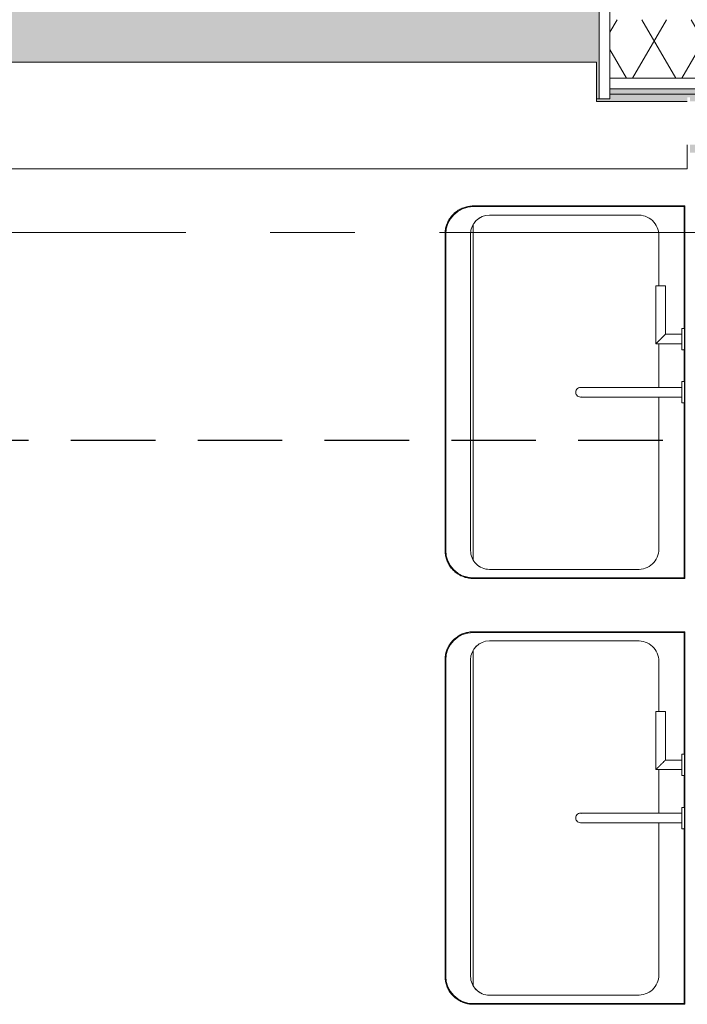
# Model space of a CAD drawing. Extents: x 2820 to 91013, y 1478 to 38178.
# Tile 150 of 182: x 39815 to 41068, y 34378 to 36228. Entities that reach past the tile are written whole.
import ezdxf

# ---------------------------------------------------------------- set-up
doc = ezdxf.new("R2010")
doc.units = 0
doc.header["$LTSCALE"] = 50
doc.linetypes.add('HIDDEN2', pattern=[4.7625, 3.175, -1.5875])
doc.linetypes.add('Onderlegger 2e verdieping$0$stramien', pattern=[22.225, 12.7, -3.175, 3.175, -3.175])
doc.layers.get('0').update_dxf_attribs({"linetype": 'CONTINUOUS'})
doc.layers.add('IWTEKST', color=2, linetype='CONTINUOUS')
for name, color, linetype, lineweight in [('Onderlegger 2e verdieping$0$A-GLAZ', 8, 'CONTINUOUS', 25), ('Onderlegger 2e verdieping$0$A-WALL-PATT', 8, 'CONTINUOUS', 50), ('Onderlegger 2e verdieping$0$I-WALL', 8, 'CONTINUOUS', 25), ('Onderlegger 2e verdieping$0$P-SANR-FIXT', 8, 'CONTINUOUS', 18), ('Onderlegger 2e verdieping$0$S-COLS', 8, 'CONTINUOUS', 18), ('Onderlegger 2e verdieping$0$S-GRID', 8, 'CONTINUOUS', 18)]:
    doc.layers.add(name, color=color, linetype=linetype, lineweight=lineweight)
pattern_1 = [(45, (-40266.6, -36403.2), (-212.132, 212.132), [])]

# ---------------------------------------------------------------- blocks, each defined once
blk = doc.blocks.new('Onderlegger 2e verdieping$0$74_ka_Alape dubbele wastafel toiletgroepen - Type 1-7981215-Plotview 2e Verdieping - schaal 1 op 100')
at = {"layer": 'Onderlegger 2e verdieping$0$P-SANR-FIXT'}
for p, q in [((-625, -49.9), (-625, -446.8)), ((75, -49.9), (-625, -49.9)), ((-623.7, -51.2), (-394.3, -51.2)), ((-623.7, -446.8), (-623.7, -51.2)), ((-395, -50), (-395, -55)), ((-394.3, -50), (-395, -50)), ((-395, -50), (-355, -50)), ((-355, -55), (-395, -55)), ((-395, -55), (-394.3, -55)), ((-384, -55), (-384, -86)), ((-366, -104), (-366, -55)), ((-355, -50), (-355.7, -50)), ((-355.7, -51.2), (-294.3, -51.2)), ((-355.7, -55), (-355, -55)), ((-355, -55), (-355, -50)), ((-295, -50), (-295, -55)), ((-294.3, -50), (-295, -50)), ((-295, -50), (-255, -50)), ((-255, -55), (-295, -55)), ((-295, -55), (-294.3, -55)), ((-284, -55), (-284, -205)), ((-266, -205), (-266, -55)), ((-255, -50), (-255.7, -50)), ((-255.7, -51.2), (73.7, -51.2)), ((-255.7, -55), (-255, -55)), ((-255, -55), (-255, -50)), ((73.7, -51.2), (73.7, -446.8)), ((75, -446.8), (75, -49.9)), ((175, -49.9), (175, -446.8)), ((875, -49.9), (175, -49.9)), ((176.3, -51.2), (405.7, -51.2)), ((176.3, -446.8), (176.3, -51.2)), ((405, -50), (405, -55)), ((405.7, -50), (405, -50)), ((405, -50), (445, -50)), ((445, -55), (405, -55)), ((405, -55), (405.7, -55)), ((416, -55), (416, -86)), ((434, -104), (434, -55)), ((445, -50), (444.3, -50)), ((444.3, -51.2), (505.7, -51.2)), ((444.3, -55), (445, -55)), ((445, -55), (445, -50)), ((505, -50), (505, -55)), ((505.7, -50), (505, -50)), ((505, -50), (545, -50)), ((545, -55), (505, -55)), ((505, -55), (505.7, -55)), ((516, -55), (516, -205)), ((534, -205), (534, -55)), ((545, -50), (544.3, -50)), ((544.3, -51.2), (873.7, -51.2)), ((544.3, -55), (545, -55)), ((545, -55), (545, -50)), ((873.7, -51.2), (873.7, -446.8)), ((875, -446.8), (875, -49.9)), ((-384, -86), (-475, -86)), ((-475, -104), (-475, -86)), ((416, -86), (325, -86)), ((325, -104), (325, -86)), ((-569.7, -98.3), (-475, -98.3)), ((-475, -104), (-366, -104)), ((-366, -98.3), (-283.7, -98.3)), ((-266.3, -98.3), (19.7, -98.3)), ((230.3, -98.3), (325, -98.3)), ((325, -104), (434, -104)), ((434, -98.3), (516.3, -98.3)), ((533.8, -98.3), (819.7, -98.3)), ((-607.8, -416.6), (-607.8, -139.2)), ((57.8, -139.2), (57.8, -416.6)), ((192.2, -416.6), (192.2, -139.2)), ((857.8, -139.2), (857.8, -416.6)), ((-590.7, -446.8), (40.7, -446.8)), ((22.5, -451.9), (-572.5, -451.9)), ((209.3, -446.8), (840.7, -446.8)), ((822.5, -451.9), (227.5, -451.9)), ((21.9, -498.6), (-571.9, -498.6)), ((821.9, -498.6), (228.1, -498.6)), ((-571.9, -499.9), (21.9, -499.9)), ((228.1, -499.9), (821.9, -499.9))]:
    blk.add_line(p, q, dxfattribs=at)
at = {"layer": 'Onderlegger 2e verdieping$0$P-SANR-FIXT', "flags": 128}
for points in [[(-284, -205), (-284, -206.6), (-284, -208.2), (-284, -209.8), (-284, -211.4), (-284, -213), (-284, -214.6), (-284, -216.2), (-284, -217.7), (-284, -219.2), (-284, -220.7), (-284, -222.2), (-284, -223.7), (-284, -225.1), (-284, -226.5), (-284, -227.8), (-284, -229.1), (-284, -230.4), (-284, -231.6), (-284, -232.8), (-284, -234), (-284, -235.1), (-284, -236.1), (-284, -237.1), (-284, -238.1), (-284, -239), (-284, -239.8), (-284, -240.6), (-284, -241.4), (-284, -242), (-284, -242.6), (-284, -243.2), (-284, -243.7), (-284, -244.1), (-284, -244.5), (-284, -244.8), (-284, -245), (-284, -245.2), (-284, -245.3), (-284, -245.4), (-284, -245.4)], [(-266, -245.4), (-266, -245.4), (-266, -245.3), (-266, -245.1), (-266, -244.9), (-266, -244.6), (-266, -244.2), (-266, -243.8), (-266, -243.3), (-266, -242.8), (-266, -242.2), (-266, -241.5), (-266, -240.8), (-266, -240.1), (-266, -239.2), (-266, -238.3), (-266, -237.4), (-266, -236.4), (-266, -235.4), (-266, -234.3), (-266, -233.1), (-266, -232), (-266, -230.7), (-266, -229.5), (-266, -228.2), (-266, -226.8), (-266, -225.4), (-266, -224), (-266, -222.6), (-266, -221.1), (-266, -219.6), (-266, -218.1), (-266, -216.6), (-266, -215), (-266, -213.5), (-266, -211.9), (-266, -210.3), (-266, -208.7), (-266, -207.1), (-266, -205.4), (-266, -205)], [(516, -205), (516, -206.6), (516, -208.2), (516, -209.8), (516, -211.4), (516, -213), (516, -214.6), (516, -216.2), (516, -217.7), (516, -219.2), (516, -220.7), (516, -222.2), (516, -223.7), (516, -225.1), (516, -226.5), (516, -227.8), (516, -229.1), (516, -230.4), (516, -231.6), (516, -232.8), (516, -234), (516, -235.1), (516, -236.1), (516, -237.1), (516, -238.1), (516, -239), (516, -239.8), (516, -240.6), (516, -241.4), (516, -242), (516, -242.6), (516, -243.2), (516, -243.7), (516, -244.1), (516, -244.5), (516, -244.8), (516, -245), (516, -245.2), (516, -245.3), (516, -245.4), (516, -245.4)], [(534, -245.4), (534, -245.4), (534, -245.3), (534, -245.1), (534, -244.9), (534, -244.6), (534, -244.2), (534, -243.8), (534, -243.3), (534, -242.8), (534, -242.2), (534, -241.5), (534, -240.8), (534, -240.1), (534, -239.2), (534, -238.3), (534, -237.4), (534, -236.4), (534, -235.4), (534, -234.3), (534, -233.1), (534, -232), (534, -230.7), (534, -229.5), (534, -228.2), (534, -226.8), (534, -225.4), (534, -224), (534, -222.6), (534, -221.1), (534, -219.6), (534, -218.1), (534, -216.6), (534, -215), (534, -213.5), (534, -211.9), (534, -210.3), (534, -208.7), (534, -207.1), (534, -205.4), (534, -205)], [(-625, -446.8), (-625, -448.9), (-624.8, -451), (-624.6, -453.1), (-624.3, -455.2), (-623.9, -457.3), (-623.5, -459.4), (-622.9, -461.4), (-622.3, -463.5), (-621.6, -465.5), (-620.8, -467.4), (-619.9, -469.4), (-619, -471.3), (-618, -473.1), (-616.9, -475), (-615.7, -476.7), (-614.5, -478.5), (-613.2, -480.2), (-611.8, -481.8), (-610.4, -483.4), (-608.9, -484.9), (-607.3, -486.3), (-605.7, -487.7), (-604.1, -489), (-602.3, -490.3), (-600.6, -491.5), (-598.8, -492.6), (-596.9, -493.6), (-595, -494.6), (-593.1, -495.5), (-591.1, -496.3), (-589.1, -497), (-587.1, -497.6), (-585.1, -498.2), (-583, -498.7), (-580.9, -499.1), (-578.8, -499.4), (-576.7, -499.7), (-574.6, -499.8), (-572.4, -499.9), (-571.9, -499.9)], [(21.9, -499.9), (24, -499.8), (26.1, -499.7), (28.2, -499.5), (30.3, -499.2), (32.4, -498.8), (34.5, -498.4), (36.6, -497.8), (38.6, -497.2), (40.6, -496.5), (42.6, -495.7), (44.5, -494.8), (46.4, -493.9), (48.3, -492.9), (50.1, -491.8), (51.9, -490.6), (53.6, -489.4), (55.3, -488.1), (56.9, -486.7), (58.5, -485.3), (60, -483.8), (61.4, -482.2), (62.8, -480.6), (64.1, -478.9), (65.4, -477.2), (66.6, -475.5), (67.7, -473.6), (68.7, -471.8), (69.7, -469.9), (70.6, -468), (71.4, -466), (72.1, -464), (72.8, -462), (73.3, -459.9), (73.8, -457.9), (74.2, -455.8), (74.5, -453.7), (74.8, -451.6), (74.9, -449.4), (75, -447.3), (75, -446.8)], [(175, -446.8), (175, -448.9), (175.2, -451), (175.4, -453.1), (175.7, -455.2), (176.1, -457.3), (176.5, -459.4), (177.1, -461.4), (177.7, -463.5), (178.4, -465.5), (179.2, -467.4), (180.1, -469.4), (181, -471.3), (182, -473.1), (183.1, -475), (184.3, -476.7), (185.5, -478.5), (186.8, -480.2), (188.2, -481.8), (189.6, -483.4), (191.1, -484.9), (192.7, -486.3), (194.3, -487.7), (195.9, -489), (197.7, -490.3), (199.4, -491.5), (201.2, -492.6), (203.1, -493.6), (205, -494.6), (206.9, -495.5), (208.9, -496.3), (210.9, -497), (212.9, -497.6), (214.9, -498.2), (217, -498.7), (219.1, -499.1), (221.2, -499.4), (223.3, -499.7), (225.4, -499.8), (227.6, -499.9), (228.1, -499.9)], [(821.9, -499.9), (824, -499.8), (826.1, -499.7), (828.2, -499.5), (830.3, -499.2), (832.4, -498.8), (834.5, -498.4), (836.6, -497.8), (838.6, -497.2), (840.6, -496.5), (842.6, -495.7), (844.5, -494.8), (846.4, -493.9), (848.3, -492.9), (850.1, -491.8), (851.9, -490.6), (853.6, -489.4), (855.3, -488.1), (856.9, -486.7), (858.5, -485.3), (860, -483.8), (861.4, -482.2), (862.8, -480.6), (864.1, -478.9), (865.4, -477.2), (866.6, -475.5), (867.7, -473.6), (868.7, -471.8), (869.7, -469.9), (870.6, -468), (871.4, -466), (872.1, -464), (872.8, -462), (873.3, -459.9), (873.8, -457.9), (874.2, -455.8), (874.5, -453.7), (874.8, -451.6), (874.9, -449.4), (875, -447.3), (875, -446.8)]]:
    blk.add_lwpolyline(points, dxfattribs=at)
at = {"layer": 'Onderlegger 2e verdieping$0$P-SANR-FIXT'}
for centre, radius, start, end in [((-569.3, -136.9), 38.6, 90.5458, 183.4542), ((19.3, -136.9), 38.6, 356.5458, 89.4542), ((230.7, -136.9), 38.6, 90.5458, 183.4542), ((819.3, -136.9), 38.6, 356.5458, 89.4542), ((-275, -245.4), 9, 165, 270), ((-275, -245.4), 9, 270, 15), ((525, -245.4), 9, 165, 270), ((525, -245.4), 9, 270, 10.292), ((-572.5, -416.6), 35.3, 180, 270), ((22.5, -416.6), 35.3, 270, 0), ((227.5, -416.6), 35.3, 180, 270), ((822.5, -416.6), 35.3, 270, 0), ((-572.5, -416.6), 35.3, 209.6687, 215.59), ((-572.5, -416.6), 35.3, 224.5035, 230.8295), ((22.5, -416.6), 35.3, 309.1705, 315.4965), ((22.5, -416.6), 35.3, 324.41, 330.3313), ((227.5, -416.6), 35.3, 209.6687, 215.59), ((227.5, -416.6), 35.3, 224.5035, 230.8295), ((822.5, -416.6), 35.3, 309.1705, 315.4965), ((822.5, -416.6), 35.3, 324.41, 330.3313), ((-571.9, -446.8), 51.8, 180, 270), ((21.9, -446.8), 51.8, 270, 359.9743), ((228.1, -446.8), 51.8, 180, 270), ((821.9, -446.8), 51.8, 270, 359.9743)]:
    blk.add_arc(centre, radius, start, end, dxfattribs=at)
for points in [[(-623.7, -51.2), (-623.9, -51), (-624.3, -50.6), (-624.7, -50.2), (-624.9, -49.9), (-625, -49.9), (-625, -49.9)], [(73.7, -51.2), (73.9, -51), (74.3, -50.6), (74.7, -50.2), (74.9, -49.9), (75, -49.9), (75, -49.9)], [(176.3, -51.2), (176.1, -51), (175.7, -50.6), (175.3, -50.2), (175.1, -49.9), (175, -49.9), (175, -49.9)], [(873.7, -51.2), (873.9, -51), (874.3, -50.6), (874.7, -50.2), (874.9, -49.9), (875, -49.9), (875, -49.9)]]:
    blk.add_open_spline(points, degree=3, dxfattribs=at)
for points in [[(-384, -86), (-384, -86), (-383.8, -86.2), (-383.3, -86.7), (-382.8, -87.2), (-382.3, -87.7), (-381.8, -88.2), (-381.2, -88.8), (-380.5, -89.5), (-379.7, -90.3), (-379, -91), (-378.4, -91.6), (-377.9, -92.1), (-377.3, -92.7), (-376.8, -93.2), (-376.2, -93.8), (-375.6, -94.4), (-375, -95), (-374.4, -95.6), (-373.8, -96.2), (-373.2, -96.8), (-372.7, -97.3), (-372.1, -97.9), (-371.6, -98.4), (-371, -99), (-370.5, -99.5), (-370, -100), (-369.4, -100.6), (-368.8, -101.2), (-368.2, -101.8), (-367.7, -102.3), (-367.2, -102.8), (-366.7, -103.3), (-366.2, -103.8), (-366, -104), (-366, -104)], [(416, -86), (416, -86), (416.2, -86.2), (416.7, -86.7), (417.2, -87.2), (417.7, -87.7), (418.2, -88.2), (418.8, -88.8), (419.5, -89.5), (420.3, -90.3), (421, -91), (421.6, -91.6), (422.1, -92.1), (422.7, -92.7), (423.2, -93.2), (423.8, -93.8), (424.4, -94.4), (425, -95), (425.6, -95.6), (426.2, -96.2), (426.8, -96.8), (427.3, -97.3), (427.9, -97.9), (428.4, -98.4), (429, -99), (429.5, -99.5), (430, -100), (430.6, -100.6), (431.2, -101.2), (431.8, -101.8), (432.3, -102.3), (432.8, -102.8), (433.3, -103.3), (433.8, -103.8), (434, -104), (434, -104)]]:
    blk.add_open_spline(points, degree=3, knots=[0, 0, 0, 0, 0.083333, 0.125, 0.166667, 0.208333, 0.229167, 0.25, 0.291667, 0.333333, 0.354167, 0.375, 0.395833, 0.416667, 0.4375, 0.458333, 0.479167, 0.5, 0.520833, 0.541667, 0.5625, 0.583333, 0.604167, 0.625, 0.645833, 0.666667, 0.6875, 0.708333, 0.75, 0.770833, 0.791667, 0.833333, 0.875, 0.916667, 1, 1, 1, 1], dxfattribs=at)
blk = doc.blocks.new('Onderlegger 2e verdieping$0$31_KA_Houten kozijn metselwerkgevel toiletgroep verdieping - 31_KA_Houten kozijn metselwerkgevel toiletgroep verdieping-V205-Plotview 2e Verdieping - schaal 1 op 100')
at = {"layer": 'Onderlegger 2e verdieping$0$A-GLAZ', "lineweight": 18}
h = blk.add_hatch(dxfattribs=at)
h.set_pattern_fill('FP_317', color=256, style=0, pattern_type=2)
h.set_pattern_definition(pattern_1)
h.paths.add_polyline_path([(-678.3, -76.9), (-656.5, -76.9), (-656.5, -56.9), (-664.2, -56.9), (-673.9, 210.1), (-706.5, 210.1), (-706.5, 180.1), (-688.5, 180.1), (-688.5, -76.9)], flags=0)
h = blk.add_hatch(dxfattribs=at)
h.set_pattern_fill('FP_317', color=256, style=0, pattern_type=2)
h.set_pattern_definition(pattern_1)
h.paths.add_polyline_path([(-591.8, -150), (-589.5, -129.8), (-604.5, -129.8), (-604.5, -77), (-589.5, -77), (-591.1, -60), (-656.5, -60), (-656.5, -150)], flags=0)
h.paths.add_polyline_path([(591.8, -150), (656.5, -150), (656.5, -60), (591.1, -60), (589.5, -77), (604.5, -77), (604.5, -129.8), (589.5, -129.8)], flags=0)
at = {"layer": 'Onderlegger 2e verdieping$0$A-GLAZ'}
for points in [[(-66.7, -77), (589.5, -77), (591.1, -60), (-591.1, -60), (-589.5, -77)], [(-589.5, -150), (591.8, -150), (589.5, -129.8), (-589.5, -129.8), (-591.8, -150)], [(636.5, -323.5), (636.5, -150), (-636.5, -150), (-636.5, -323.5), (-631.5, -323.5), (-631.5, -255), (631.5, -255), (631.5, -323.5)]]:
    blk.add_hatch(color=256, dxfattribs=at).paths.add_polyline_path(points, flags=0)
h = blk.add_hatch(color=256, dxfattribs=at)
h.paths.add_polyline_path([(-604.5, -129.8), (604.5, -129.8), (604.5, -126.3), (-604.5, -126.3)], flags=0)
h.paths.add_polyline_path([(591.1, -122.3), (604.5, -122.3), (604.5, -105.3), (-604.5, -105.3), (-604.5, -122.3), (588.7, -122.3)], flags=0)
h.paths.add_polyline_path([(604.5, -101.3), (604.5, -84.3), (-604.5, -84.3), (-604.5, -101.3), (591.8, -101.3)], flags=0)
h.paths.add_polyline_path([(-591.1, -80.3), (604.5, -80.3), (604.5, -77), (-604.5, -77), (-604.5, -80.3), (-591.8, -80.3)], flags=0)
at = {"layer": 'Onderlegger 2e verdieping$0$A-GLAZ', "lineweight": 18}
h = blk.add_hatch(dxfattribs=at)
h.set_pattern_fill('FP_317', color=256, style=0, pattern_type=2)
h.set_pattern_definition(pattern_1)
h.paths.add_polyline_path([(-636.5, -323.5), (-636.5, -150), (-656.5, -150), (-656.5, -323.5)], flags=0)
h.paths.add_polyline_path([(656.5, -323.5), (656.5, -150), (636.5, -150), (636.5, -323.5)], flags=0)
for p, q in [((-706.5, 210.1), (-673.9, 210.1)), ((-706.5, 180.1), (-706.5, 210.1)), ((-673.9, 210.1), (-664.2, -56.9)), ((-673.9, 210.1), (673.9, 210.1)), ((673.9, 210.1), (664.2, -56.9)), ((706.5, 210.1), (673.9, 210.1)), ((706.5, 180.1), (706.5, 210.1)), ((-688.5, 180.1), (-706.5, 180.1)), ((-688.5, -76.9), (-688.5, 180.1)), ((688.5, -76.9), (688.5, 180.1)), ((688.5, 180.1), (706.5, 180.1)), ((-664.2, -56.9), (-656.5, -56.9)), ((-656.5, -56.9), (-656.5, -76.9)), ((-656.5, -150), (-656.5, -60)), ((-656.5, -60), (-591.1, -60)), ((-591.1, -60), (591.1, -60)), ((-591.1, -60), (-589.5, -77)), ((589.5, -77), (591.1, -60)), ((591.1, -60), (656.5, -60)), ((664.2, -56.9), (656.5, -56.9)), ((656.5, -56.9), (656.5, -76.9)), ((656.5, -60), (656.5, -150)), ((-656.5, -76.9), (-688.5, -76.9)), ((-688.5, -76.9), (-688.5, -94.9)), ((-604.5, -77), (-604.5, -80.3)), ((-589.5, -77), (-604.5, -77)), ((-604.5, -84.3), (-604.5, -101.3)), ((589.5, -77), (-589.5, -77)), ((604.5, -77), (589.5, -77)), ((604.5, -80.3), (604.5, -77)), ((604.5, -101.3), (604.5, -84.3)), ((656.5, -76.9), (688.5, -76.9)), ((688.5, -94.9), (688.5, -76.9)), ((-604.5, -105.3), (-604.5, -122.3)), ((604.5, -122.3), (604.5, -105.3)), ((-604.5, -126.3), (-604.5, -129.8)), ((604.5, -129.8), (604.5, -126.3)), ((-604.5, -129.8), (-589.5, -129.8)), ((-589.5, -129.8), (-591.8, -150)), ((-589.5, -129.8), (589.5, -129.8)), ((589.5, -129.8), (604.5, -129.8)), ((591.8, -150), (589.5, -129.8)), ((-656.5, -150), (-636.5, -150)), ((-656.5, -323.5), (-656.5, -150)), ((-591.8, -150), (-656.5, -150)), ((-636.5, -150), (-636.5, -323.5)), ((591.8, -150), (-591.8, -150)), ((656.5, -150), (591.8, -150)), ((636.5, -150), (656.5, -150)), ((636.5, -323.5), (636.5, -150)), ((656.5, -150), (656.5, -323.5)), ((-636.5, -323.5), (-656.5, -323.5)), ((-631.5, -323.5), (-636.5, -323.5)), ((636.5, -323.5), (631.5, -323.5)), ((656.5, -323.5), (636.5, -323.5))]:
    blk.add_line(p, q, dxfattribs=at)
blk = doc.blocks.new('Onderlegger 2e verdieping$0$vensterbank tweede verdieping - vensterbank tweede verdieping-11898810-Plotview 2e Verdieping - schaal 1 op 100')
at = {"layer": 'Onderlegger 2e verdieping$0$A-GLAZ', "lineweight": 18}
for p, q in [((40898.1, 36148.2), (39635.1, 36148.2)), ((40898.1, 36074.7), (40898.1, 36148.2)), ((41068.3, 36074.7), (40898.1, 36074.7)), ((41068.1, 35948.2), (41068.1, 35993.2)), ((39464.9, 35948.2), (41068.1, 35948.2))]:
    blk.add_line(p, q, dxfattribs=at)
blk = doc.blocks.new('Onderlegger 2e verdieping$0$28_KU_vloerrand 250x670 verdieping - 31090mm-1052746-Plotview 2e Verdieping - schaal 1 op 100')
at = {"layer": 'Onderlegger 2e verdieping$0$S-COLS'}
h = blk.add_hatch(color=256, dxfattribs=at)
h.paths.add_polyline_path([(160, -15526.7), (153.5, -15526.7), (153.5, -15445), (140, -15445), (140, -15535), (0, -15535), (0, -15542), (160, -15542)], flags=0)
h.paths.add_polyline_path([(160, 15525), (160, 15545), (140, 15545), (140, 15264.8), (153.5, 15264.8), (153.5, 15524.9), (160, 15524.9)], flags=0)
h.paths.add_polyline_path([(153.5, 10140), (153.5, 10285.2), (140, 10285.2), (140, 9764.8), (153.5, 9764.8), (153.5, 9964.5)], flags=0)
h.paths.add_polyline_path([(153.5, 11598.2), (153.5, 12118.5), (140, 12118.5), (140, 11598.2), (148.5, 11598.2)], flags=0)
h.paths.add_polyline_path([(153.5, 13951.8), (140, 13951.8), (140, 13431.5), (153.5, 13431.5), (153.5, 13939.7)], flags=0)
h.paths.add_polyline_path([(153.5, 8129.8), (153.5, 8451.8), (140, 8451.8), (140, 7931.5), (153.5, 7931.5), (153.5, 8076.5)], flags=0)
h.paths.add_polyline_path([(153.5, 4640), (153.5, 4785.2), (140, 4785.2), (140, 4264.8), (153.5, 4264.8), (153.5, 4460.4)], flags=0)
h.paths.add_polyline_path([(153.5, 6098.2), (153.5, 6618.5), (140, 6618.5), (140, 6098.2), (148.5, 6098.2)], flags=0)
h.paths.add_polyline_path([(153.5, 2806.7), (153.5, 2951.8), (140, 2951.8), (140, 2791.7), (153.5, 2791.7)], flags=0)
h.paths.add_polyline_path([(153.5, 790.9), (153.5, 1143.5), (148.5, 1143.5), (148.5, 1118.5), (140, 1118.5), (140, 598.2), (148.5, 598.2), (148.5, 573.2), (153.5, 573.2), (153.5, 743.2)], flags=0)
h.paths.add_polyline_path([(153.5, -860), (153.5, -689.8), (148.5, -689.8), (148.5, -714.8), (140, -714.8), (140, -1235.2), (148.5, -1235.2), (148.5, -1260.2), (153.5, -1260.2), (153.5, -1043.8)], flags=0)
h.paths.add_polyline_path([(153.5, 2406.5), (153.5, 2576.7), (146, 2576.7), (146, 2581.7), (153.5, 2581.7), (153.5, 2591.7), (140, 2591.7), (140, 2431.5), (148.5, 2431.5), (148.5, 2406.5)], flags=0)
h.paths.add_polyline_path([(153.5, -10026.7), (153.5, -9881.5), (140, -9881.5), (140, -10094.5), (153.5, -10094.5)], flags=0)
h.paths.add_polyline_path([(153.5, -3088.5), (153.5, -2523.2), (148.5, -2523.2), (148.5, -2548.2), (140, -2548.2), (140, -3068.5), (148.5, -3068.5), (148.5, -3093.5), (153.5, -3093.5)], flags=0)
h.paths.add_polyline_path([(153.5, -10189.5), (140, -10189.5), (140, -10401.8), (153.5, -10401.8), (153.5, -10217.3)], flags=0)
h.paths.add_polyline_path([(153.5, -8568.5), (153.5, -8355.5), (140, -8355.5), (140, -8568.5), (148.5, -8568.5)], flags=0)
h.paths.add_polyline_path([(153.5, -4921.8), (153.5, -4356.5), (148.5, -4356.5), (148.5, -4381.5), (140, -4381.5), (140, -4901.8), (148.5, -4901.8), (148.5, -4926.8), (153.5, -4926.8)], flags=0)
h.paths.add_polyline_path([(153.5, -11714.8), (140, -11714.8), (140, -12235.2), (153.5, -12235.2), (153.5, -11746.2)], flags=0)
h.paths.add_polyline_path([(153.5, -8260.5), (153.5, -8048.2), (140, -8048.2), (140, -8260.5)], flags=0)
h.paths.add_polyline_path([(153.5, -6189.8), (148.5, -6189.8), (148.5, -6214.8), (140, -6214.8), (140, -6575), (146, -6575), (145, -6370), (153.5, -6370), (153.5, -6194.3)], flags=0)
h.paths.add_polyline_path([(153.5, -6585), (140, -6585), (140, -6735.2), (153.5, -6735.2), (153.5, -6590.2)], flags=0)
h.paths.add_polyline_path([(153.5, -15435), (153.5, -15381.5), (140, -15381.5), (140, -15435)], flags=0)
h.paths.add_polyline_path([(153.5, -13548.2), (140, -13548.2), (140, -14068.5), (153.5, -14068.5), (153.5, -13580.9)], flags=0)
h = blk.add_hatch(color=256, dxfattribs=at)
h.paths.add_polyline_path([(250, -15526.7), (160, -15526.7), (160, -15542), (250, -15542)], flags=0)
h.paths.add_polyline_path([(250, -13693.3), (235, -13693.3), (235, -13923.5), (250, -13923.5), (250, -13918.3), (240, -13918.3), (240, -13698.3), (250, -13698.3)], flags=0)
h.paths.add_polyline_path([(250, -12090.2), (250, -12085), (240, -12085), (240, -11865), (250, -11865), (250, -11860), (235, -11860), (235, -12090.2), (243.9, -12090.2)], flags=0)
h.paths.add_polyline_path([(250, -10251.7), (240, -10251.7), (240, -10189.5), (235, -10189.5), (235, -10256.8), (250, -10256.8)], flags=0)
h.paths.add_polyline_path([(250, -10026.7), (235, -10026.7), (235, -10094.5), (240, -10094.5), (240, -10031.7), (250, -10031.7)], flags=0)
h.paths.add_polyline_path([(250, -8418.3), (240, -8418.3), (240, -8355.5), (235, -8355.5), (235, -8423.5), (250, -8423.5)], flags=0)
h.paths.add_polyline_path([(250, -8198.3), (250, -8193.3), (235, -8193.3), (235, -8260.5), (240, -8260.5), (240, -8198.3), (243.9, -8198.3)], flags=0)
h.paths.add_polyline_path([(250, -6585), (235, -6585), (235, -6590.2), (250, -6590.2)], flags=0)
h.paths.add_polyline_path([(250, -6360), (235, -6360), (235, -6370), (240, -6370), (240, -6364.5), (250, -6364.5)], flags=0)
h.paths.add_polyline_path([(250, -4526.7), (235, -4526.7), (235, -4756.8), (250, -4756.8), (250, -4752), (240, -4751.2), (240, -4531.2), (250, -4531.2)], flags=0)
h.paths.add_polyline_path([(250, -2905), (240, -2905), (240, -2695), (250, -2695), (250, -2693.3), (235, -2693.3), (235, -2923.5), (250, -2923.5), (250, -2908)], flags=0)
h.paths.add_polyline_path([(250, -1085), (240, -1085), (240, -1075), (250, -1075), (250, -860), (235, -860), (235, -1090.2), (250, -1090.2)], flags=0)
h.paths.add_polyline_path([(250, 973.3), (235, 973.3), (235, 743.2), (250, 743.2), (250, 748.3), (240, 748.3), (240, 968.3), (250, 968.3)], flags=0)
h.paths.add_polyline_path([(250, 2792), (250, 2806.7), (235, 2806.7), (235, 2791.7), (250, 2791.7)], flags=0)
h.paths.add_polyline_path([(250, 2576.5), (250, 2576.7), (243.9, 2576.5)], flags=0)
h.paths.add_polyline_path([(250, 2581.7), (250, 2591.7), (235, 2591.7), (235, 2581.7), (243.9, 2581.7)], flags=0)
h.paths.add_polyline_path([(250, 4415), (240, 4415), (240, 4635), (250, 4635), (250, 4640), (235, 4640), (235, 4409.8), (250, 4409.8)], flags=0)
h.paths.add_polyline_path([(250, 6243.2), (250, 6248.3), (240, 6248.3), (240, 6468.3), (250, 6468.3), (250, 6473.3), (235, 6473.3), (235, 6243.2), (243.9, 6243.2)], flags=0)
h.paths.add_polyline_path([(250, 8301.7), (250, 8306.7), (235, 8306.7), (235, 8076.5), (250, 8076.5), (250, 8081.7), (240, 8081.7), (240, 8301.7), (243.9, 8301.7)], flags=0)
h.paths.add_polyline_path([(250, 9909.8), (250, 9915), (240, 9915), (240, 10135), (250, 10135), (250, 10140), (235, 10140), (235, 9909.8), (243.9, 9909.8)], flags=0)
h.paths.add_polyline_path([(250, 11968.3), (250, 11973.3), (235, 11973.3), (235, 11743.2), (250, 11743.2), (250, 11748.3), (240, 11748.3), (240, 11968.3), (243.9, 11968.3)], flags=0)
h.paths.add_polyline_path([(250, 13801.7), (250, 13806.7), (235, 13806.7), (235, 13576.5), (250, 13576.5), (250, 13581.7), (240, 13581.7), (240, 13801.7), (243.9, 13801.7)], flags=0)
h.paths.add_polyline_path([(250, 15545), (160, 15545), (160, 15524.9), (235, 15524.9), (235, 15409.8), (250, 15409.8), (250, 15425)], flags=0)
blk = doc.blocks.new('Onderlegger 2e verdieping')
at = {"layer": 'Onderlegger 2e verdieping$0$A-WALL-PATT', "lineweight": 18}
h = blk.add_hatch(dxfattribs=at)
h.set_pattern_fill('FP_355', color=256, angle=-300, style=0, pattern_type=2)
h.set_pattern_definition([(240, (38696.6, 36188.2), (46.18203, -80.01037), []), (300, (38604.2, 36188.2), (92.38203, -0.01037), [])])
h.paths.add_polyline_path([(54326.6, 36118.2), (54436.6, 36118.2), (54436.6, 36228.2), (53756.4, 36228.2), (53756.4, 36118.2), (54266, 36118.2)], flags=0)
h.paths.add_polyline_path([(52443.4, 36118.2), (52443.4, 36228.2), (51923.1, 36228.2), (51923.1, 36118.2), (52431.3, 36118.2)], flags=0)
h.paths.add_polyline_path([(50290.8, 36118.2), (50610.1, 36118.2), (50610.1, 36228.2), (50089.8, 36228.2), (50089.8, 36118.2)], flags=0)
h.paths.add_polyline_path([(48761.9, 36118.2), (48776.8, 36118.2), (48776.8, 36228.2), (48256.4, 36228.2), (48256.4, 36118.2), (48456.1, 36118.2)], flags=0)
h.paths.add_polyline_path([(46943.4, 36118.2), (46943.4, 36228.2), (46423.1, 36228.2), (46423.1, 36118.2), (46927.2, 36118.2)], flags=0)
h.paths.add_polyline_path([(45110.1, 36118.2), (45110.1, 36228.2), (44589.8, 36228.2), (44589.8, 36118.2), (45092.4, 36118.2)], flags=0)
h.paths.add_polyline_path([(42756.4, 36118.2), (43276.8, 36118.2), (43276.8, 36228.2), (42756.4, 36228.2), (42756.4, 36195.1)], flags=0)
h.paths.add_polyline_path([(40923.1, 36118.2), (41443.4, 36118.2), (41443.4, 36228.2), (40923.1, 36228.2), (40923.1, 36195.1)], flags=0)
h.paths.add_polyline_path([(39089.8, 36118.2), (39610.1, 36118.2), (39610.1, 36228.2), (39089.8, 36228.2), (39089.8, 36195.1)], flags=0)
h.paths.add_polyline_path([(37776.8, 36118.2), (37776.8, 36228.2), (37256.4, 36228.2), (37256.4, 36118.2), (37753.6, 36118.2)], flags=0)
h.paths.add_polyline_path([(35943.4, 36118.2), (35943.4, 36228.2), (35423.1, 36228.2), (35423.1, 36118.2), (35918.9, 36118.2)], flags=0)
h.paths.add_polyline_path([(33778.4, 36118.2), (34110.1, 36118.2), (34110.1, 36228.2), (33589.8, 36228.2), (33589.8, 36118.2)], flags=0)
h.paths.add_polyline_path([(32276.8, 36118.2), (32276.8, 36228.2), (31756.4, 36228.2), (31756.4, 36118.2), (32249.5, 36118.2)], flags=0)
h.paths.add_polyline_path([(30109, 36118.2), (30443.4, 36118.2), (30443.4, 36228.2), (29923.1, 36228.2), (29923.1, 36118.2)], flags=0)
h.paths.add_polyline_path([(28274.3, 36118.2), (28610.1, 36118.2), (28610.1, 36228.2), (28089.8, 36228.2), (28089.8, 36118.2)], flags=0)
h.paths.add_polyline_path([(26256.4, 36118.2), (26776.8, 36118.2), (26776.8, 36228.2), (26256.4, 36228.2), (26256.4, 36195.1)], flags=0)
h.paths.add_polyline_path([(24910.7, 36118.2), (24943.4, 36118.2), (24943.4, 36228.2), (24423.1, 36228.2), (24423.1, 36118.2), (24604.9, 36118.2)], flags=0)
h.paths.add_polyline_path([(23110.1, 36118.2), (23110.1, 36228.2), (22956.6, 36228.2), (22956.6, 36118.2), (23076, 36118.2)], flags=0)
h = blk.add_hatch(dxfattribs=at)
h.set_pattern_fill('FP_356', color=256, style=0, pattern_type=2)
h.set_pattern_definition([(90, (0, 0), (-300, 2e-14), [])])
h.paths.add_polyline_path([(54306.6, 36098.2), (54326.6, 36098.2), (54326.6, 36118.2), (53756.4, 36118.2), (53756.4, 36098.2), (54266, 36098.2)], flags=0)
h.paths.add_polyline_path([(52443.4, 36098.2), (52443.4, 36118.2), (51923.1, 36118.2), (51923.1, 36098.2), (52431.3, 36098.2)], flags=0)
h.paths.add_polyline_path([(50610.1, 36098.2), (50610.1, 36118.2), (50089.8, 36118.2), (50089.8, 36098.2), (50596.6, 36098.2)], flags=0)
h.paths.add_polyline_path([(48761.9, 36098.2), (48776.8, 36098.2), (48776.8, 36118.2), (48256.4, 36118.2), (48256.4, 36098.2), (48456.1, 36098.2)], flags=0)
h.paths.add_polyline_path([(46927.2, 36098.2), (46943.4, 36098.2), (46943.4, 36118.2), (46423.1, 36118.2), (46423.1, 36098.2), (46621.4, 36098.2)], flags=0)
h.paths.add_polyline_path([(45110.1, 36098.2), (45110.1, 36118.2), (44589.8, 36118.2), (44589.8, 36098.2), (45092.4, 36098.2)], flags=0)
h.paths.add_polyline_path([(43276.8, 36098.2), (43276.8, 36118.2), (42756.4, 36118.2), (42756.4, 36098.2), (43257.7, 36098.2)], flags=0)
h.paths.add_polyline_path([(41423, 36098.2), (41443.4, 36098.2), (41443.4, 36118.2), (40923.1, 36118.2), (40923.1, 36098.2), (41117.2, 36098.2)], flags=0)
h.paths.add_polyline_path([(39610.1, 36098.2), (39610.1, 36118.2), (39089.8, 36118.2), (39089.8, 36098.2), (39588.3, 36098.2)], flags=0)
h.paths.add_polyline_path([(37753.6, 36098.2), (37776.8, 36098.2), (37776.8, 36118.2), (37256.4, 36118.2), (37256.4, 36098.2), (37447.8, 36098.2)], flags=0)
h.paths.add_polyline_path([(35423.1, 36098.2), (35943.4, 36098.2), (35943.4, 36118.2), (35423.1, 36118.2)], flags=0)
h.paths.add_polyline_path([(34110.1, 36098.2), (34110.1, 36118.2), (33589.8, 36118.2), (33589.8, 36098.2), (34084.2, 36098.2)], flags=0)
h.paths.add_polyline_path([(32276.8, 36098.2), (32276.8, 36118.2), (31756.4, 36118.2), (31756.4, 36098.2), (32249.5, 36098.2)], flags=0)
h.paths.add_polyline_path([(30443.4, 36098.2), (30443.4, 36118.2), (29923.1, 36118.2), (29923.1, 36098.2), (30414.8, 36098.2)], flags=0)
h.paths.add_polyline_path([(28610.1, 36098.2), (28610.1, 36118.2), (28089.8, 36118.2), (28089.8, 36098.2), (28580.1, 36098.2)], flags=0)
h.paths.add_polyline_path([(26439.6, 36098.2), (26776.8, 36098.2), (26776.8, 36118.2), (26256.4, 36118.2), (26256.4, 36098.2)], flags=0)
h.paths.add_polyline_path([(23076, 36098.2), (23110.1, 36098.2), (23110.1, 36118.2), (22956.6, 36118.2), (22956.6, 36098.2)], flags=0)
h.paths.add_polyline_path([(24604.9, 36098.2), (24943.4, 36098.2), (24943.4, 36118.2), (24423.1, 36118.2), (24423.1, 36098.2)], flags=0)
h = blk.add_hatch(dxfattribs=at)
h.set_pattern_fill('FP_60', color=256, style=0, pattern_type=2)
h.set_pattern_definition([(0, (0, 0), (406.4, 101.6), [33.528, -271.272, 33.528, -271.272, -1625.6]), (0, (0, 0), (406.4, 101.6), [-609.6, 33.528, -576.072, 33.528, -271.272, -711.2]), (0, (0, 0), (406.4, 101.6), [-1524, 33.528, -169.672, 33.528, -474.472]), (120, (152.4, 50.8), (-291.18818, 301.15272), [33.528, -271.272, 33.528, -271.272, -1625.6]), (120, (152.4, 50.8), (-291.18818, 301.15272), [-609.6, 33.528, -576.072, 33.528, -271.272, -711.2]), (120, (152.4, 50.8), (-291.18818, 301.15272), [-1524, 33.528, -169.672, 33.528, -474.472]), (240, (203.2, 254), (-115.21182, -402.75272), [33.528, -271.272, 33.528, -271.272, -1625.6]), (240, (203.2, 254), (-115.21182, -402.75272), [-609.6, 33.528, -576.072, 33.528, -271.272, -711.2]), (240, (203.2, 254), (-115.21182, -402.75272), [-1524, 33.528, -169.672, 33.528, -474.472])])
h.paths.add_polyline_path([(54296.6, 36088.2), (54306.6, 36088.2), (54306.6, 36098.2), (53756.4, 36098.2), (53756.4, 36088.2), (54266, 36088.2)], flags=0)
h.paths.add_polyline_path([(52443.4, 36088.2), (52443.4, 36098.2), (51923.1, 36098.2), (51923.1, 36088.2), (52431.3, 36088.2)], flags=0)
h.paths.add_polyline_path([(50290.8, 36088.2), (50610.1, 36088.2), (50610.1, 36098.2), (50089.8, 36098.2), (50089.8, 36088.2)], flags=0)
h.paths.add_polyline_path([(48761.9, 36088.2), (48776.8, 36088.2), (48776.8, 36098.2), (48256.4, 36098.2), (48256.4, 36088.2), (48456.1, 36088.2)], flags=0)
h.paths.add_polyline_path([(46621.4, 36088.2), (46943.4, 36088.2), (46943.4, 36098.2), (46423.1, 36098.2), (46423.1, 36088.2)], flags=0)
h.paths.add_polyline_path([(45092.4, 36088.2), (45110.1, 36088.2), (45110.1, 36098.2), (44589.8, 36098.2), (44589.8, 36088.2), (44786.7, 36088.2)], flags=0)
h.paths.add_polyline_path([(43257.7, 36088.2), (43276.8, 36088.2), (43276.8, 36098.2), (42756.4, 36098.2), (42756.4, 36088.2), (42952, 36088.2)], flags=0)
h.paths.add_polyline_path([(41443.4, 36088.2), (41443.4, 36098.2), (40923.1, 36098.2), (40923.1, 36088.2), (41423, 36088.2)], flags=0)
h.paths.add_polyline_path([(39610.1, 36088.2), (39610.1, 36098.2), (39089.8, 36098.2), (39089.8, 36088.2), (39588.3, 36088.2)], flags=0)
h.paths.add_polyline_path([(37776.8, 36088.2), (37776.8, 36098.2), (37256.4, 36098.2), (37256.4, 36088.2), (37753.6, 36088.2)], flags=0)
h.paths.add_polyline_path([(35918.9, 36088.2), (35943.4, 36088.2), (35943.4, 36098.2), (35423.1, 36098.2), (35423.1, 36088.2), (35613.1, 36088.2)], flags=0)
h.paths.add_polyline_path([(34084.2, 36088.2), (34110.1, 36088.2), (34110.1, 36098.2), (33589.8, 36098.2), (33589.8, 36088.2), (33778.4, 36088.2)], flags=0)
h.paths.add_polyline_path([(31943.7, 36088.2), (32276.8, 36088.2), (32276.8, 36098.2), (31756.4, 36098.2), (31756.4, 36088.2)], flags=0)
h.paths.add_polyline_path([(30443.4, 36088.2), (30443.4, 36098.2), (29923.1, 36098.2), (29923.1, 36088.2), (30414.8, 36088.2)], flags=0)
h.paths.add_polyline_path([(28089.8, 36088.2), (28610.1, 36088.2), (28610.1, 36098.2), (28089.8, 36098.2)], flags=0)
h.paths.add_polyline_path([(26776.8, 36088.2), (26776.8, 36098.2), (26256.4, 36098.2), (26256.4, 36088.2), (26745.4, 36088.2)], flags=0)
h.paths.add_polyline_path([(24910.7, 36088.2), (24943.4, 36088.2), (24943.4, 36098.2), (24423.1, 36098.2), (24423.1, 36088.2), (24604.9, 36088.2)], flags=0)
h.paths.add_polyline_path([(23076, 36088.2), (23110.1, 36088.2), (23110.1, 36098.2), (22956.6, 36098.2), (22956.6, 36088.2)], flags=0)
at = {"layer": 'Onderlegger 2e verdieping$0$I-WALL', "lineweight": 18}
for p, q in [((41443.4, 36118.2), (40923.1, 36118.2)), ((41443.4, 36098.2), (40923.1, 36098.2)), ((40923.1, 36088.2), (41443.4, 36088.2))]:
    blk.add_line(p, q, dxfattribs=at)
at = {"layer": 'Onderlegger 2e verdieping$0$S-GRID', "linetype": 'Onderlegger 2e verdieping$0$stramien'}
blk.add_line((2820.4, 35828.2), (55386.6, 35828.2), dxfattribs=at)
at = {"lineweight": 18, "rotation": 270.0000000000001}
blk.add_blockref('Onderlegger 2e verdieping$0$28_KU_vloerrand 250x670 verdieping - 31090mm-1052746-Plotview 2e Verdieping - schaal 1 op 100', (38491.6, 36228.2), dxfattribs=at)
at = {"layer": 'Onderlegger 2e verdieping$0$A-GLAZ'}
for name, p in [('Onderlegger 2e verdieping$0$31_KA_Houten kozijn metselwerkgevel toiletgroep verdieping - 31_KA_Houten kozijn metselwerkgevel toiletgroep verdieping-V205-Plotview 2e Verdieping - schaal 1 op 100', (40266.6, 36403.2)), ('Onderlegger 2e verdieping$0$vensterbank tweede verdieping - vensterbank tweede verdieping-11898810-Plotview 2e Verdieping - schaal 1 op 100', (0, 0))]:
    blk.add_blockref(name, p, dxfattribs=at)
at = {"layer": 'Onderlegger 2e verdieping$0$P-SANR-FIXT', "rotation": 270.0000000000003}
blk.add_blockref('Onderlegger 2e verdieping$0$74_ka_Alape dubbele wastafel toiletgroepen - Type 1-7981215-Plotview 2e Verdieping - schaal 1 op 100', (41113.3, 35253.2), dxfattribs=at)

msp = doc.modelspace()

# ---------------------------------------------------------------- linework, layer by layer
at = {"layer": 'IWTEKST', "linetype": 'HIDDEN2'}
msp.add_line((4906.6, 35438.2), (57185, 35438.2), dxfattribs=at)

# ---------------------------------------------------------------- block references
msp.add_blockref('Onderlegger 2e verdieping', (0, 0))

doc.saveas('drawing.dxf')
